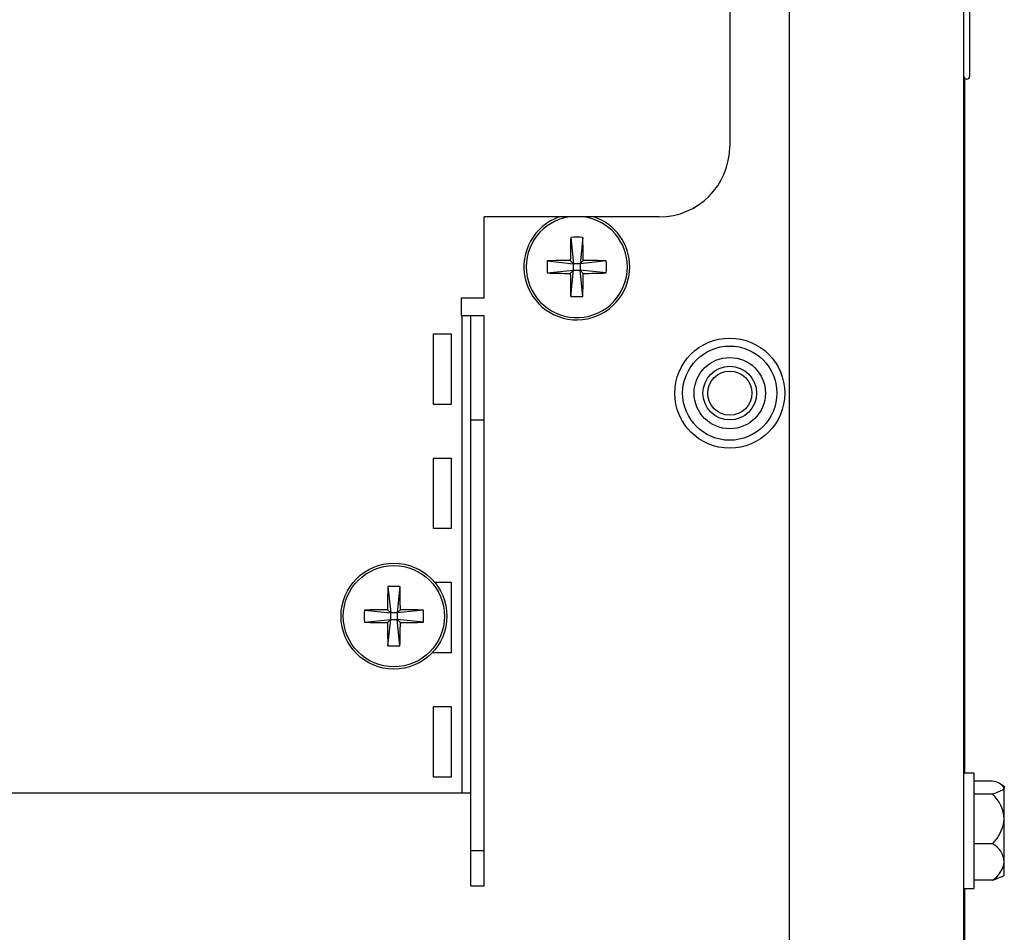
# Model space of a CAD drawing. Extents: x 7 to 118, y 3 to 79.
# Tile 34 of 37: x 59.52 to 63.01, y 29.32 to 32.55. Entities that reach past the tile are written whole.
import ezdxf

# ---------------------------------------------------------------- set-up
doc = ezdxf.new("R2010")
doc.units = 0
doc.layers.add('BODY', color=3, linetype='CONTINUOUS')

msp = doc.modelspace()

# ---------------------------------------------------------------- linework, layer by layer
at = {"layer": 'BODY', "linetype": 'CONTINUOUS'}
for p, q in [((62.2469, 37.9812), (62.2469, 28.9562)), ((62.8669, 6.4812), (62.8669, 37.9812)), ((62.0369, 34.0456), (62.0369, 32.1056)), ((62.8867, 32.5893), (62.8867, 32.3531)), ((62.8869, 32.5891), (62.8869, 32.3533)), ((62.8689, 32.3472), (62.8689, 29.8857)), ((62.8867, 32.3533), (62.8869, 32.3533)), ((61.1669, 31.5676), (61.1669, 31.8556)), ((61.7869, 31.8556), (61.1669, 31.8556)), ((61.4735, 31.7829), (61.4834, 31.6897)), ((61.5162, 31.7829), (61.5064, 31.6897)), ((61.3902, 31.6996), (61.4834, 31.6897)), ((61.472, 31.7011), (61.4834, 31.6897)), ((61.5064, 31.6897), (61.4834, 31.6897)), ((61.4834, 31.6667), (61.4834, 31.6897)), ((61.5064, 31.6897), (61.5177, 31.7011)), ((61.5995, 31.6996), (61.5064, 31.6897)), ((61.5064, 31.6897), (61.5064, 31.6667)), ((61.3902, 31.6569), (61.4834, 31.6667)), ((61.4834, 31.6667), (61.472, 31.6554)), ((61.4735, 31.5736), (61.4834, 31.6667)), ((61.4834, 31.6667), (61.5064, 31.6667)), ((61.5177, 31.6554), (61.5064, 31.6667)), ((61.5995, 31.6569), (61.5064, 31.6667)), ((61.5162, 31.5736), (61.5064, 31.6667)), ((61.1669, 31.5676), (61.0849, 31.5676)), ((61.0849, 31.5676), (61.0849, 31.5056)), ((61.0849, 31.5056), (61.0879, 31.5056)), ((61.1189, 31.5056), (61.0879, 31.5056)), ((61.0879, 31.5056), (61.0879, 29.8156)), ((61.1669, 31.5056), (61.1189, 31.5056)), ((61.1189, 31.1356), (61.1189, 31.5056)), ((61.1669, 31.1356), (61.1669, 31.5056)), ((60.9869, 31.4412), (61.0499, 31.4412)), ((60.9869, 31.1912), (60.9869, 31.4412)), ((61.0499, 31.4412), (61.0499, 31.1912)), ((61.0499, 31.1912), (60.9869, 31.1912)), ((61.1669, 31.1356), (61.1189, 31.1356)), ((61.1189, 29.6106), (61.1189, 31.1356)), ((61.1669, 29.6106), (61.1669, 31.1356)), ((60.9869, 31.0012), (61.0499, 31.0012)), ((60.9869, 30.7512), (60.9869, 31.0012)), ((61.0499, 31.0012), (61.0499, 30.7512)), ((61.0499, 30.7512), (60.9869, 30.7512)), ((60.8255, 30.5459), (60.8354, 30.4527)), ((60.8682, 30.5459), (60.8584, 30.4527)), ((60.9909, 30.5612), (61.0499, 30.5612)), ((61.0499, 30.5612), (61.0499, 30.3112)), ((60.7422, 30.4626), (60.8354, 30.4527)), ((60.824, 30.4641), (60.8354, 30.4527)), ((60.8584, 30.4527), (60.8697, 30.4641)), ((60.9515, 30.4626), (60.8584, 30.4527)), ((60.7422, 30.4199), (60.8354, 30.4297)), ((60.8354, 30.4297), (60.824, 30.4184)), ((60.8255, 30.3366), (60.8354, 30.4297)), ((60.8584, 30.4527), (60.8354, 30.4527)), ((60.8354, 30.4297), (60.8354, 30.4527)), ((60.8354, 30.4297), (60.8584, 30.4297)), ((60.8584, 30.4527), (60.8584, 30.4297)), ((60.8697, 30.4184), (60.8584, 30.4297)), ((60.9515, 30.4199), (60.8584, 30.4297)), ((60.8682, 30.3366), (60.8584, 30.4297)), ((60.9869, 30.3112), (60.9869, 30.3165)), ((61.0499, 30.3112), (60.9869, 30.3112)), ((60.9869, 30.1212), (61.0499, 30.1212)), ((60.9869, 29.8712), (60.9869, 30.1212)), ((61.0499, 30.1212), (61.0499, 29.8712)), ((61.0499, 29.8712), (60.9869, 29.8712)), ((62.9023, 29.8857), (62.8669, 29.8857)), ((62.9023, 29.8857), (62.9023, 29.4767)), ((62.9676, 29.8566), (62.9023, 29.8566)), ((63.0098, 29.8387), (63.0007, 29.844)), ((63.0098, 29.8387), (63.0098, 29.8336)), ((63.0098, 29.723), (63.0098, 29.8336)), ((48.4859, 29.8156), (61.0879, 29.8156)), ((61.0879, 29.8156), (61.1189, 29.8156)), ((62.9676, 29.8107), (62.9023, 29.8107)), ((63.0098, 29.5706), (63.0098, 29.723)), ((62.9676, 29.6354), (62.9023, 29.6354)), ((61.1669, 29.6106), (61.1189, 29.6106)), ((61.1189, 29.4856), (61.1189, 29.6106)), ((61.1669, 29.4856), (61.1669, 29.6106)), ((63.0098, 29.5238), (63.0098, 29.5706)), ((63.0007, 29.5185), (63.0098, 29.5238)), ((61.1189, 29.4856), (61.1669, 29.4856)), ((62.9676, 29.5059), (62.9023, 29.5059)), ((62.8669, 29.4767), (62.9023, 29.4767)), ((62.8689, 29.4767), (62.8689, 22.8857))]:
    msp.add_line(p, q, dxfattribs=at)
at = {"layer": 'BODY', "linetype": 'CONTINUOUS', "flags": 128}
for points in [[(63.0098, 29.8336), (63.0097, 29.8329), (63.0034, 29.825), (62.9785, 29.8141), (62.9676, 29.8107)], [(62.9676, 29.5059), (62.9785, 29.5093), (63.0007, 29.5191)]]:
    msp.add_lwpolyline(points, dxfattribs=at)
at = {"layer": 'BODY', "linetype": 'CONTINUOUS'}
for centre, radius in [((62.0369, 31.2312), 0.195), ((62.0369, 31.2312), 0.1669), ((62.0369, 31.2312), 0.1263), ((62.0369, 31.2312), 0.095), ((62.0369, 31.2312), 0.0781), ((60.8469, 30.4412), 0.1875), ((60.8469, 30.4412), 0.1793)]:
    msp.add_circle(centre, radius, dxfattribs=at)
for centre, radius, start, end in [((62.8768, 32.3531), 0.0099, 180, 0), ((61.7869, 32.1056), 0.25, 270, 0), ((61.4949, 31.6782), 0.1875, 108.9102, 0), ((61.4949, 31.6782), 0.1793, 98.3828, 0), ((61.4949, 31.6782), 0.1793, 0, 81.6172), ((61.4949, 31.6782), 0.1875, 0, 71.0898), ((64.8468, 31.6809), 3.3749, 178.2673, 179.6562), ((61.4949, 31.3185), 0.4648, 87.3647, 92.6353), ((58.1429, 31.6809), 3.3749, 0.3438, 1.7327), ((61.8546, 31.6782), 0.4648, 177.3647, 182.6353), ((61.4923, 28.3263), 3.3749, 90.3438, 91.7327), ((61.4975, 28.3263), 3.3749, 88.2673, 89.6562), ((61.1352, 31.6782), 0.4648, 357.3647, 2.6353), ((61.4923, 35.0302), 3.3749, 268.2673, 269.6562), ((64.8468, 31.6756), 3.3749, 180.3438, 181.7327), ((58.1429, 31.6756), 3.3749, 358.2673, 359.6562), ((61.4975, 35.0302), 3.3749, 270.3438, 271.7327), ((61.4949, 32.038), 0.4648, 267.3647, 272.6353), ((64.1988, 30.4439), 3.3749, 178.2673, 179.6562), ((60.8469, 30.0815), 0.4648, 87.3647, 92.6353), ((57.4949, 30.4439), 3.3749, 0.3438, 1.7327), ((61.2066, 30.4412), 0.4648, 177.3647, 182.6353), ((60.8443, 27.0893), 3.3749, 90.3438, 91.7327), ((60.8495, 27.0893), 3.3749, 88.2673, 89.6562), ((60.4872, 30.4412), 0.4648, 357.3647, 2.6353), ((60.8443, 33.7932), 3.3749, 268.2673, 269.6562), ((64.1988, 30.4386), 3.3749, 180.3438, 181.7327), ((57.4949, 30.4386), 3.3749, 358.2673, 359.6562), ((60.8495, 33.7932), 3.3749, 270.3438, 271.7327), ((60.8469, 30.801), 0.4648, 267.3647, 272.6353), ((62.9617, 29.7955), 0.0614, 38.4219, 84.5056), ((62.8868, 29.7178), 0.1231, 2.4342, 48.973), ((62.8733, 29.7347), 0.137, 313.5006, 355.0923), ((62.9294, 29.5643), 0.0807, 4.4943, 61.7145), ((62.9173, 29.5848), 0.0935, 302.5034, 351.2877)]:
    msp.add_arc(centre, radius, start, end, dxfattribs=at)

doc.saveas('drawing.dxf')
